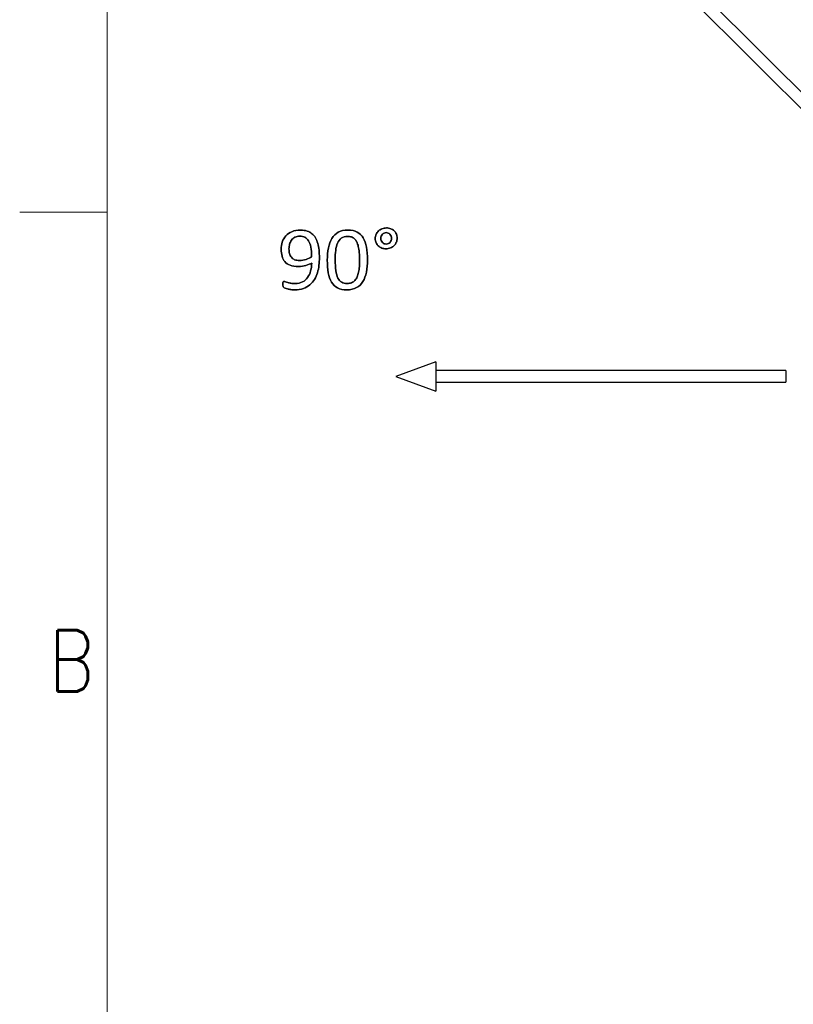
# Model space of a CAD drawing. Header units: inches. Extents: x 0 to 17820, y -10 to 12600.
# Tile 79 of 256: x 0 to 1327, y 9441 to 11130. Entities that reach past the tile are written whole.
import ezdxf

# ---------------------------------------------------------------- set-up
doc = ezdxf.new("R2010")
doc.units = ezdxf.units.IN
doc.layers.add('210', color=7, linetype='Continuous', true_color=0xffffff)
doc.layers.add('254', color=7, linetype='Continuous', true_color=0xffffff)
doc.styles.add('latin_extended', font='simplex.shx')

msp = doc.modelspace()

# ---------------------------------------------------------------- linework, layer by layer
at = {"layer": '210', "color": 7, "linetype": 'Continuous', "lineweight": 18}
for p, q in [((150, 150), (150, 12450)), ((150, 10800), (0, 10800))]:
    msp.add_line(p, q, dxfattribs=at)
at = {"layer": '254', "color": 2, "linetype": 'Continuous', "lineweight": 25}
for p, q in [((1467.285, 10878.91), (1043.021, 11303.174)), ((1028.879, 11289.032), (1453.143, 10864.768)), ((713.767, 10543.286), (645.08, 10518.286)), ((713.767, 10543.286), (713.767, 10518.286)), ((1313.767, 10528.286), (713.767, 10528.286)), ((1313.767, 10528.286), (1313.767, 10508.286)), ((645.08, 10518.286), (713.767, 10493.286)), ((713.767, 10518.286), (713.767, 10493.286)), ((713.767, 10508.286), (1313.767, 10508.286))]:
    msp.add_line(p, q, dxfattribs=at)
at = {"layer": '254', "color": 150, "linetype": 'Continuous', "lineweight": 25}
for points, knots in [([(513.138, 10708.939), (513.658, 10713.353), (513.917, 10717.709), (513.917, 10726.567), (513.686, 10730.924), (512.821, 10739.175), (512.1, 10743.012), (510.09, 10750.076), (508.782, 10753.255), (505.492, 10758.852), (503.502, 10761.247), (498.77, 10765.171), (496, 10766.7), (489.561, 10768.788), (485.902, 10769.325), (475.891, 10769.325), (470.87, 10768.431), (462.46, 10764.859), (459.012, 10762.43), (453.544, 10756.385), (451.569, 10752.88), (448.975, 10744.925), (448.366, 10740.733), (448.366, 10732.078), (448.857, 10728.154), (450.867, 10720.975), (452.492, 10717.854), (457.036, 10712.619), (460.08, 10710.554), (467.649, 10707.55), (472.284, 10706.775), (482.757, 10706.775), (487.114, 10707.381), (494.699, 10709.87), (497.962, 10711.276), (500.674, 10712.862), (500.559, 10708.131), (499.953, 10703.659), (497.71, 10695.146), (496, 10691.397), (491.499, 10684.934), (488.585, 10682.337), (485.008, 10680.433), (481.459, 10678.5), (477.189, 10677.548), (469.601, 10677.548), (467.235, 10677.721), (465.129, 10678.125), (463.023, 10678.5), (461.205, 10678.933), (458.058, 10679.848), (456.762, 10680.26), (455.752, 10680.664), (454.714, 10681.039), (453.935, 10681.241), (452.954, 10681.241), (452.607, 10681.183), (452.319, 10681.039), (452.03, 10680.924), (451.828, 10680.664), (451.655, 10680.318), (451.511, 10679.943), (451.396, 10679.452), (451.309, 10678.789), (451.251, 10678.096), (451.194, 10677.202), (451.194, 10674.749), (451.309, 10673.682), (451.54, 10672.903), (451.771, 10672.095), (452.146, 10671.46), (453.184, 10670.537), (453.992, 10670.075), (456.243, 10669.152), (457.656, 10668.719), (460.976, 10667.918), (462.85, 10667.565), (467.004, 10666.988), (469.168, 10666.844), (477.102, 10666.844), (482.151, 10667.594), (490.798, 10670.649), (494.558, 10672.73), (500.878, 10678.065), (503.473, 10681.183), (507.64, 10688.302), (509.301, 10692.118), (511.719, 10700.293), (512.619, 10704.524), (513.138, 10708.939)], [0, 0, 0, 0, 0.02876675, 0.02876675, 0.05927108, 0.05927108, 0.08977542, 0.08977542, 0.11998549, 0.11998549, 0.15019556, 0.15019556, 0.18040564, 0.18040564, 0.21094229, 0.21094229, 0.25399049, 0.25399049, 0.29689644, 0.29689644, 0.33959969, 0.33959969, 0.38221265, 0.38221265, 0.42315451, 0.42315451, 0.4637082, 0.4637082, 0.50400837, 0.50400837, 0.5444149, 0.5444149, 0.58040197, 0.58040197, 0.61663712, 0.61663712, 0.61663712, 0.65798507, 0.65798507, 0.69907184, 0.69907184, 0.74015862, 0.74015862, 0.74015862, 0.78089854, 0.78089854, 0.80209271, 0.80209271, 0.80209271, 0.81944986, 0.81944986, 0.83651625, 0.83651625, 0.83651625, 0.84414797, 0.84414797, 0.84949017, 0.84949017, 0.84949017, 0.85259037, 0.85259037, 0.85259037, 0.8574494, 0.8574494, 0.8574494, 0.86584581, 0.86584581, 0.87574928, 0.87574928, 0.87574928, 0.88268261, 0.88268261, 0.88961594, 0.88961594, 0.89654927, 0.89654927, 0.90336969, 0.90336969, 0.91019012, 0.91019012, 0.92804887, 0.92804887, 0.94587053, 0.94587053, 0.96386827, 0.96386827, 0.9819751, 0.9819751, 1, 1, 1, 1]), ([(594.503, 10697.397), (595.712, 10703.688), (596.318, 10710.67), (596.318, 10726.538), (595.741, 10733.809), (593.543, 10746.474), (591.701, 10751.783), (586.463, 10760.475), (583.017, 10763.757), (574.442, 10768.188), (569.139, 10769.325), (556.271, 10769.325), (550.732, 10768.085), (541.696, 10763.103), (538.066, 10759.602), (532.539, 10750.506), (530.536, 10745.09), (528.06, 10732.423), (527.449, 10725.442), (527.449, 10709.66), (527.997, 10702.389), (530.186, 10689.718), (532.065, 10684.386), (537.321, 10675.722), (540.749, 10672.441), (549.3, 10667.935), (554.569, 10666.844), (567.466, 10666.844), (573.005, 10668.085), (582.031, 10673.086), (585.7, 10676.567), (591.285, 10685.663), (593.288, 10691.079), (594.503, 10697.397)], [0, 0, 0, 0, 0.05430466, 0.05430466, 0.11270779, 0.11270779, 0.17136982, 0.17136982, 0.22974712, 0.22974712, 0.28781543, 0.28781543, 0.34854741, 0.34854741, 0.40974271, 0.40974271, 0.47065537, 0.47065537, 0.53130136, 0.53130136, 0.59678981, 0.59678981, 0.66204002, 0.66204002, 0.72741729, 0.72741729, 0.79296021, 0.79296021, 0.86242965, 0.86242965, 0.93137314, 0.93137314, 1, 1, 1, 1]), ([(645.82, 10748.411), (646.75, 10750.6), (647.241, 10752.966), (647.241, 10758.102), (646.779, 10760.468), (644.933, 10764.795), (643.634, 10766.613), (642.019, 10768.142), (640.374, 10769.643), (638.412, 10770.825), (636.162, 10771.72), (633.911, 10772.585), (631.43, 10773.018), (626.064, 10773.018), (623.554, 10772.557), (618.937, 10770.71), (616.918, 10769.441), (613.471, 10766.281), (612.128, 10764.363), (611.147, 10762.141), (610.195, 10759.891), (609.705, 10757.467), (609.705, 10752.245), (610.166, 10749.85), (612.024, 10745.556), (613.282, 10743.705), (614.927, 10742.176), (616.572, 10740.618), (618.505, 10739.435), (622.983, 10737.748), (625.429, 10737.329), (630.882, 10737.329), (633.392, 10737.79), (638.066, 10739.637), (640.086, 10740.935), (643.562, 10744.238), (644.875, 10746.186), (645.82, 10748.411)], [0, 0, 0, 0, 0.05872485, 0.05872485, 0.1201497, 0.1201497, 0.18157455, 0.18157455, 0.18157455, 0.24024027, 0.24024027, 0.24024027, 0.30435366, 0.30435366, 0.36986081, 0.36986081, 0.43536797, 0.43536797, 0.50028413, 0.50028413, 0.50028413, 0.56495556, 0.56495556, 0.63034557, 0.63034557, 0.6964808, 0.6964808, 0.6964808, 0.75671415, 0.75671415, 0.81789207, 0.81789207, 0.87842602, 0.87842602, 0.93895996, 0.93895996, 1, 1, 1, 1]), ([(636.854, 10759.054), (637.316, 10757.842), (637.547, 10756.544), (637.547, 10753.774), (637.316, 10752.505), (636.393, 10750.139), (635.758, 10749.1), (634.979, 10748.206), (634.171, 10747.311), (633.219, 10746.59), (632.123, 10746.1), (631.026, 10745.58), (629.843, 10745.321), (627.276, 10745.321), (626.035, 10745.551), (623.727, 10746.532), (622.746, 10747.225), (621.88, 10748.09), (621.044, 10748.956), (620.38, 10750.023), (619.447, 10752.472), (619.226, 10753.832), (619.226, 10756.659), (619.457, 10757.9), (620.38, 10760.266), (621.044, 10761.304), (622.659, 10763.036), (623.64, 10763.728), (625.833, 10764.709), (627.045, 10764.94), (629.641, 10764.94), (630.882, 10764.709), (633.132, 10763.728), (634.113, 10763.036), (634.921, 10762.17), (635.758, 10761.304), (636.393, 10760.266), (636.854, 10759.054)], [0, 0, 0, 0, 0.06514336, 0.06514336, 0.13028672, 0.13028672, 0.19543009, 0.19543009, 0.19543009, 0.25588848, 0.25588848, 0.25588848, 0.31688225, 0.31688225, 0.38513718, 0.38513718, 0.45339212, 0.45339212, 0.45339212, 0.51788016, 0.51788016, 0.58371103, 0.58371103, 0.64194602, 0.64194602, 0.70018102, 0.70018102, 0.75841602, 0.75841602, 0.81665102, 0.81665102, 0.87753306, 0.87753306, 0.9384151, 0.9384151, 0.9384151, 1, 1, 1, 1]), ([(499.134, 10740.039), (500.011, 10735.569), (500.443, 10730.029), (500.443, 10723.48), (497.818, 10721.576), (494.731, 10720.046), (487.544, 10717.747), (483.825, 10717.161), (476.583, 10717.161), (473.756, 10717.652), (471.447, 10718.575), (469.139, 10719.527), (467.264, 10720.883), (464.365, 10724.362), (463.34, 10726.509), (462.071, 10731.529), (461.753, 10734.299), (461.753, 10740.041), (462.1, 10742.666), (463.542, 10747.802), (464.667, 10750.11), (467.668, 10754.149), (469.63, 10755.765), (474.327, 10758.2), (477.189, 10758.794), (483.738, 10758.794), (486.595, 10758.16), (491.534, 10755.719), (493.606, 10753.716), (496.96, 10748.164), (498.251, 10744.542), (499.134, 10740.039)], [0, 0, 0, 0, 0.14948389, 0.14948389, 0.14948389, 0.24321413, 0.24321413, 0.33626444, 0.33626444, 0.41882035, 0.41882035, 0.41882035, 0.48103605, 0.48103605, 0.54386577, 0.54386577, 0.6066955, 0.6066955, 0.66294306, 0.66294306, 0.71919062, 0.71919062, 0.77543819, 0.77543819, 0.83223373, 0.83223373, 0.88754766, 0.88754766, 0.9436437, 0.9436437, 1, 1, 1, 1]), ([(582.224, 10730.778), (582.584, 10726.827), (582.757, 10722.383), (582.757, 10713.699), (582.642, 10710.15), (582.18, 10703.341), (581.776, 10700.168), (580.514, 10694.315), (579.699, 10691.656), (578.689, 10689.233), (577.651, 10686.838), (576.352, 10684.761), (573.222, 10681.341), (571.361, 10680), (567.009, 10678.143), (564.465, 10677.692), (557.916, 10677.692), (554.771, 10678.442), (549.612, 10681.423), (547.472, 10683.809), (544.137, 10690.364), (542.913, 10694.599), (541.36, 10705.011), (540.98, 10711.333), (540.98, 10724.317), (541.269, 10729.51), (542.422, 10739.143), (543.461, 10743.359), (546.582, 10750.525), (548.741, 10753.341), (554.165, 10757.438), (557.714, 10758.477), (564.523, 10758.477), (566.745, 10758.16), (568.735, 10757.525), (570.697, 10756.861), (572.457, 10755.851), (573.986, 10754.438), (575.544, 10753.024), (576.843, 10751.235), (579.075, 10746.884), (579.959, 10744.282), (581.344, 10738.223), (581.863, 10734.732), (582.224, 10730.778)], [0, 0, 0, 0, 0.08461098, 0.08461098, 0.14721332, 0.14721332, 0.20981566, 0.20981566, 0.27170676, 0.27170676, 0.27170676, 0.31910372, 0.31910372, 0.36693951, 0.36693951, 0.41531542, 0.41531542, 0.47786205, 0.47786205, 0.53958701, 0.53958701, 0.60088225, 0.60088225, 0.66179744, 0.66179744, 0.70712968, 0.70712968, 0.75243066, 0.75243066, 0.79786641, 0.79786641, 0.84330217, 0.84330217, 0.86887858, 0.86887858, 0.86887858, 0.8996503, 0.8996503, 0.8996503, 0.93345508, 0.93345508, 0.96672754, 0.96672754, 1, 1, 1, 1])]:
    msp.add_open_spline(points, degree=3, knots=knots, dxfattribs=at)
at = {"layer": '254', "color": 2, "linetype": 'Continuous', "lineweight": 25}
for points, knots in [([(513.138, 10708.939), (513.658, 10713.353), (513.917, 10717.709), (513.917, 10726.567), (513.686, 10730.924), (512.821, 10739.175), (512.1, 10743.012), (510.09, 10750.076), (508.782, 10753.255), (505.492, 10758.852), (503.502, 10761.247), (498.77, 10765.171), (496, 10766.7), (489.561, 10768.788), (485.902, 10769.325), (475.891, 10769.325), (470.87, 10768.431), (462.46, 10764.859), (459.012, 10762.43), (453.544, 10756.385), (451.569, 10752.88), (448.975, 10744.925), (448.366, 10740.733), (448.366, 10732.078), (448.857, 10728.154), (450.867, 10720.975), (452.492, 10717.854), (457.036, 10712.619), (460.08, 10710.554), (467.649, 10707.55), (472.284, 10706.775), (482.757, 10706.775), (487.114, 10707.381), (494.699, 10709.87), (497.962, 10711.276), (500.674, 10712.862)], [0, 0, 0, 0, 0.04665101, 0.04665101, 0.09611988, 0.09611988, 0.14558874, 0.14558874, 0.19458039, 0.19458039, 0.24357204, 0.24357204, 0.2925637, 0.2925637, 0.34208497, 0.34208497, 0.4118962, 0.4118962, 0.48147676, 0.48147676, 0.55072859, 0.55072859, 0.61983399, 0.61983399, 0.68622939, 0.68622939, 0.75199527, 0.75199527, 0.81735003, 0.81735003, 0.88287727, 0.88287727, 0.94123748, 0.94123748, 1, 1, 1, 1]), ([(594.5, 10697.398), (595.712, 10703.688), (596.318, 10710.67), (596.318, 10726.538), (595.741, 10733.809), (593.543, 10746.474), (591.701, 10751.783), (586.463, 10760.475), (583.017, 10763.757), (574.442, 10768.188), (569.139, 10769.325), (556.271, 10769.325), (550.732, 10768.085), (541.696, 10763.103), (538.066, 10759.602), (532.539, 10750.506), (530.536, 10745.09), (529.295, 10738.742)], [0, 0, 0, 0, 0.11538095, 0.11538095, 0.2394699, 0.2394699, 0.36410893, 0.36410893, 0.488143, 0.488143, 0.61152054, 0.61152054, 0.7405576, 0.7405576, 0.87057906, 0.87057906, 1, 1, 1, 1]), ([(611.147, 10762.141), (610.195, 10759.891), (609.705, 10757.467), (609.705, 10752.245), (610.166, 10749.85), (612.024, 10745.556), (613.282, 10743.705), (614.927, 10742.176)], [0, 0, 0, 0, 0.32962555, 0.32962555, 0.6629136, 0.6629136, 1, 1, 1, 1]), ([(636.162, 10771.72), (633.911, 10772.585), (631.43, 10773.018), (626.064, 10773.018), (623.554, 10772.557), (618.937, 10770.71), (616.918, 10769.441), (613.471, 10766.281), (612.128, 10764.363), (611.147, 10762.141)], [0, 0, 0, 0, 0.24654836, 0.24654836, 0.49845646, 0.49845646, 0.75036457, 0.75036457, 1, 1, 1, 1]), ([(621.88, 10748.09), (621.044, 10748.956), (620.38, 10750.023), (619.447, 10752.472), (619.226, 10753.832), (619.226, 10756.659), (619.457, 10757.9), (620.38, 10760.266), (621.044, 10761.304), (622.659, 10763.036), (623.64, 10763.728), (625.833, 10764.709), (627.045, 10764.94), (629.641, 10764.94), (630.882, 10764.709), (633.132, 10763.728), (634.113, 10763.036), (634.921, 10762.17)], [0, 0, 0, 0, 0.13295874, 0.13295874, 0.26868605, 0.26868605, 0.38875252, 0.38875252, 0.50881899, 0.50881899, 0.62888546, 0.62888546, 0.74895193, 0.74895193, 0.87447596, 0.87447596, 1, 1, 1, 1]), ([(645.827, 10748.408), (646.75, 10750.6), (647.241, 10752.966), (647.241, 10758.102), (646.779, 10760.468), (644.933, 10764.795), (643.634, 10766.613), (642.019, 10768.142)], [0, 0, 0, 0, 0.32342007, 0.32342007, 0.66171004, 0.66171004, 1, 1, 1, 1]), ([(471.447, 10718.575), (469.139, 10719.527), (467.264, 10720.883), (464.365, 10724.362), (463.34, 10726.509), (462.071, 10731.529), (461.753, 10734.299), (461.753, 10740.041), (462.1, 10742.666), (463.542, 10747.802), (464.667, 10750.11), (467.668, 10754.149), (469.63, 10755.765), (474.327, 10758.2), (477.189, 10758.794), (483.738, 10758.794), (486.595, 10758.16), (491.534, 10755.719), (493.606, 10753.716), (496.96, 10748.164), (498.251, 10744.542), (499.145, 10740.041)], [0, 0, 0, 0, 0.10705072, 0.10705072, 0.21515795, 0.21515795, 0.32326519, 0.32326519, 0.4200469, 0.4200469, 0.51682862, 0.51682862, 0.61361033, 0.61361033, 0.71133493, 0.71133493, 0.80651019, 0.80651019, 0.90303119, 0.90303119, 1, 1, 1, 1]), ([(578.689, 10689.233), (577.651, 10686.838), (576.352, 10684.761), (573.222, 10681.341), (571.361, 10680), (567.009, 10678.143), (564.465, 10677.692), (557.916, 10677.692), (554.771, 10678.442), (549.612, 10681.423), (547.472, 10683.809), (544.137, 10690.364), (542.913, 10694.599), (541.36, 10705.011), (540.98, 10711.333), (540.98, 10724.317), (541.269, 10729.51), (542.422, 10739.143), (543.461, 10743.359), (546.582, 10750.525), (548.741, 10753.341), (554.165, 10757.438), (557.714, 10758.477), (564.523, 10758.477), (566.745, 10758.16), (568.735, 10757.525)], [0, 0, 0, 0, 0.07936906, 0.07936906, 0.15947294, 0.15947294, 0.24048131, 0.24048131, 0.34521939, 0.34521939, 0.44858154, 0.44858154, 0.55122408, 0.55122408, 0.65323023, 0.65323023, 0.72914178, 0.72914178, 0.80500098, 0.80500098, 0.88108587, 0.88108587, 0.95717076, 0.95717076, 1, 1, 1, 1]), ([(573.986, 10754.438), (575.544, 10753.024), (576.843, 10751.235), (579.075, 10746.884), (579.959, 10744.282), (581.344, 10738.223), (581.863, 10734.732), (582.238, 10730.779)], [0, 0, 0, 0, 0.33686976, 0.33686976, 0.66843488, 0.66843488, 1, 1, 1, 1]), ([(614.927, 10742.176), (616.572, 10740.618), (618.505, 10739.435), (622.983, 10737.748), (625.429, 10737.329), (630.882, 10737.329), (633.392, 10737.79), (638.066, 10739.637), (640.086, 10740.935), (643.562, 10744.238), (644.875, 10746.186), (645.827, 10748.408)], [0, 0, 0, 0, 0.19844986, 0.19844986, 0.40001182, 0.40001182, 0.59945208, 0.59945208, 0.79889234, 0.79889234, 1, 1, 1, 1]), ([(632.123, 10746.1), (631.026, 10745.58), (629.843, 10745.321), (627.276, 10745.321), (626.035, 10745.551), (623.727, 10746.532), (622.746, 10747.225), (621.88, 10748.09)], [0, 0, 0, 0, 0.30882353, 0.30882353, 0.65441176, 0.65441176, 1, 1, 1, 1]), ([(636.854, 10759.054), (637.316, 10757.842), (637.547, 10756.544), (637.547, 10753.774), (637.316, 10752.505), (636.393, 10750.139), (635.758, 10749.1), (634.979, 10748.206)], [0, 0, 0, 0, 0.33333333, 0.33333333, 0.66666667, 0.66666667, 1, 1, 1, 1]), ([(529.295, 10738.742), (528.06, 10732.423), (527.449, 10725.442), (527.449, 10709.66), (527.997, 10702.389), (530.186, 10689.718), (532.065, 10684.386), (537.321, 10675.722), (540.749, 10672.441), (549.3, 10667.935), (554.569, 10666.844), (567.466, 10666.844), (573.005, 10668.085), (582.031, 10673.086), (585.7, 10676.567), (591.285, 10685.663), (593.288, 10691.079), (594.5, 10697.398)], [0, 0, 0, 0, 0.11456807, 0.11456807, 0.23828417, 0.23828417, 0.36155019, 0.36155019, 0.48505626, 0.48505626, 0.60887523, 0.60887523, 0.74011194, 0.74011194, 0.87035505, 0.87035505, 1, 1, 1, 1]), ([(582.238, 10730.779), (582.584, 10726.827), (582.757, 10722.383), (582.757, 10713.699), (582.642, 10710.15), (582.18, 10703.341), (581.776, 10700.168), (580.514, 10694.315), (579.699, 10691.656), (578.689, 10689.233)], [0, 0, 0, 0, 0.3114055, 0.3114055, 0.54180957, 0.54180957, 0.77221364, 0.77221364, 1, 1, 1, 1]), ([(500.443, 10723.48), (497.818, 10721.576), (494.731, 10720.046), (487.544, 10717.747), (483.825, 10717.161), (476.583, 10717.161), (473.756, 10717.652), (471.447, 10718.575)], [0, 0, 0, 0, 0.34800429, 0.34800429, 0.69348409, 0.69348409, 1, 1, 1, 1]), ([(500.674, 10712.862), (500.559, 10708.131), (499.953, 10703.659), (497.71, 10695.146), (496, 10691.397), (491.499, 10684.934), (488.585, 10682.337), (485.008, 10680.433)], [0, 0, 0, 0, 0.33474297, 0.33474297, 0.66737148, 0.66737148, 1, 1, 1, 1]), ([(451.54, 10672.903), (451.771, 10672.095), (452.146, 10671.46), (453.184, 10670.537), (453.992, 10670.075), (456.243, 10669.152), (457.656, 10668.719), (460.976, 10667.918), (462.85, 10667.565), (467.004, 10666.988), (469.168, 10666.844), (477.102, 10666.844), (482.151, 10667.594), (490.798, 10670.649), (494.558, 10672.73), (500.878, 10678.065), (503.473, 10681.183), (507.64, 10688.302), (509.301, 10692.118), (511.719, 10700.293), (512.619, 10704.524), (513.138, 10708.939)], [0, 0, 0, 0, 0.05580113, 0.05580113, 0.11160225, 0.11160225, 0.16740338, 0.16740338, 0.22229582, 0.22229582, 0.27718827, 0.27718827, 0.4209198, 0.4209198, 0.56435287, 0.56435287, 0.70920305, 0.70920305, 0.85493124, 0.85493124, 1, 1, 1, 1]), ([(451.309, 10678.789), (451.251, 10678.096), (451.194, 10677.202), (451.194, 10674.749), (451.309, 10673.682), (451.54, 10672.903)], [0, 0, 0, 0, 0.45882353, 0.45882353, 1, 1, 1, 1]), ([(455.752, 10680.664), (454.714, 10681.039), (453.935, 10681.241), (452.954, 10681.241), (452.607, 10681.183), (452.319, 10681.039)], [0, 0, 0, 0, 0.58823529, 0.58823529, 1, 1, 1, 1]), ([(465.129, 10678.125), (463.023, 10678.5), (461.205, 10678.933), (458.058, 10679.848), (456.762, 10680.26), (455.752, 10680.664)], [0, 0, 0, 0, 0.50422314, 0.50422314, 1, 1, 1, 1]), ([(485.008, 10680.433), (481.459, 10678.5), (477.189, 10677.548), (469.601, 10677.548), (467.235, 10677.721), (465.129, 10678.125)], [0, 0, 0, 0, 0.65779468, 0.65779468, 1, 1, 1, 1])]:
    msp.add_open_spline(points, degree=3, knots=knots, dxfattribs=at)
for points in [[(634.921, 10762.17), (635.758, 10761.304), (636.393, 10760.266), (636.854, 10759.054)], [(642.019, 10768.142), (640.374, 10769.643), (638.412, 10770.825), (636.162, 10771.72)], [(568.735, 10757.525), (570.697, 10756.861), (572.457, 10755.851), (573.986, 10754.438)], [(634.979, 10748.206), (634.171, 10747.311), (633.219, 10746.59), (632.123, 10746.1)], [(499.145, 10740.041), (500.011, 10735.569), (500.443, 10730.029), (500.443, 10723.48)], [(451.655, 10680.318), (451.511, 10679.943), (451.396, 10679.452), (451.309, 10678.789)], [(452.319, 10681.039), (452.03, 10680.924), (451.828, 10680.664), (451.655, 10680.318)]]:
    msp.add_open_spline(points, degree=3, dxfattribs=at)

# ---------------------------------------------------------------- texts
at = {"layer": '210', "color": 211, "linetype": 'Continuous', "lineweight": 18, "insert": (50.332, 9977.733), "char_height": 105, "attachment_point": 7, "line_spacing_factor": 0.963855, "style": 'latin_extended'}
msp.add_mtext('\\W0.8203;B', dxfattribs=at)

doc.saveas('drawing.dxf')
